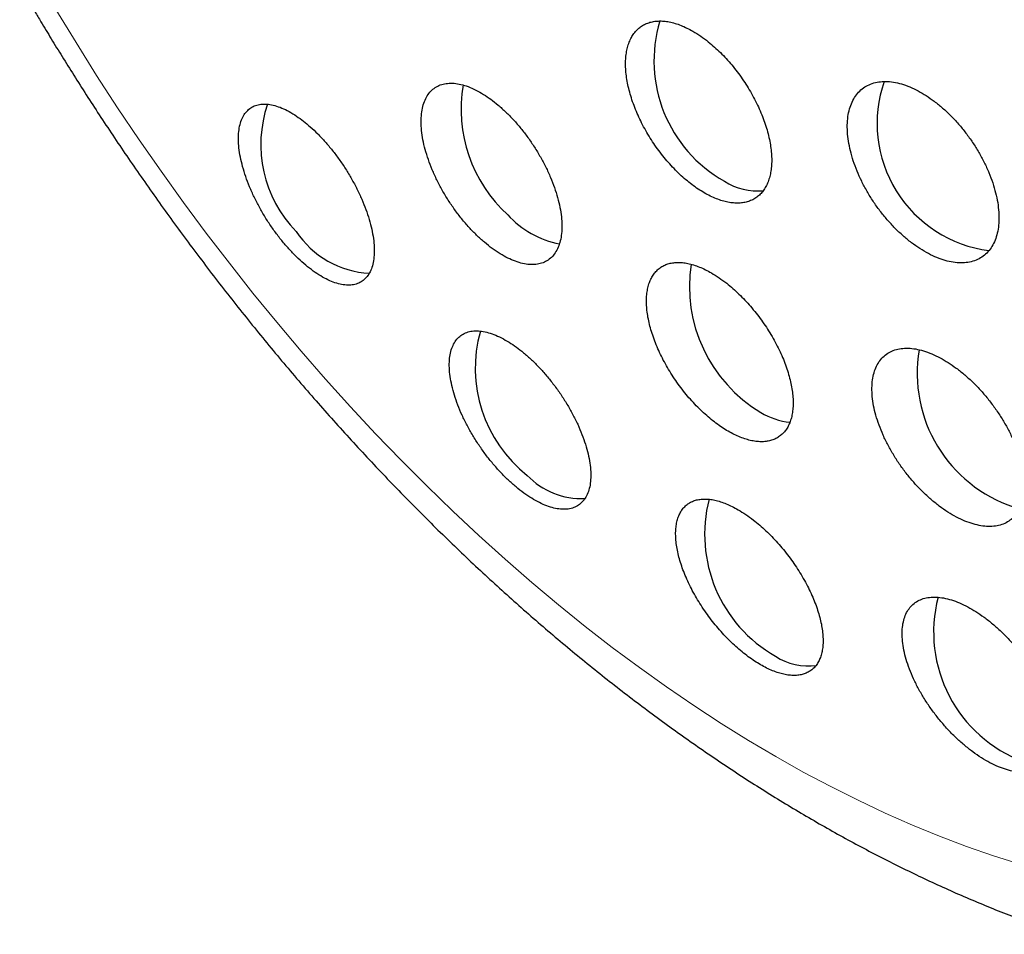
# Model space of a CAD drawing. Header units: millimetres. Extents: x 8 to 761, y 12 to 733.
# Tile 63 of 99: x 696 to 705, y 308 to 317. Entities that reach past the tile are written whole.
import ezdxf

# ---------------------------------------------------------------- set-up
doc = ezdxf.new("R2010")
doc.units = ezdxf.units.MM

msp = doc.modelspace()

# ---------------------------------------------------------------- linework, layer by layer
at = {"color": 252, "linetype": 'Continuous', "lineweight": 0, "flags": 128}
msp.add_lwpolyline([(705.3738, 309.118), (705.1145, 309.1999), (704.8537, 309.2906), (704.5917, 309.3898), (704.3286, 309.4977), (704.0646, 309.614), (703.7999, 309.7387), (703.5346, 309.8718), (703.269, 310.0131), (703.0032, 310.1625), (702.7374, 310.32), (702.4717, 310.4854), (702.2065, 310.6586), (701.9417, 310.8395), (701.6777, 311.028), (701.4146, 311.2239), (701.1526, 311.4272), (700.8919, 311.6376), (700.6326, 311.855), (700.3749, 312.0793), (700.1191, 312.3104), (699.8652, 312.548), (699.6135, 312.792), (699.364, 313.0422), (699.1171, 313.2985), (698.8729, 313.5607), (698.6315, 313.8286), (698.393, 314.102), (698.1578, 314.3807), (697.9258, 314.6646), (697.6973, 314.9535), (697.4725, 315.2471), (697.2515, 315.5453), (697.0344, 315.8478), (696.8214, 316.1544), (696.6126, 316.465), (696.4082, 316.7793), (696.2083, 317.0971), (696.0131, 317.4181)], dxfattribs=at)
at = {"color": 252, "linetype": 'Continuous', "lineweight": 0}
msp.add_arc((691.1107, 315.0234), 22.07, 2.60548, 57.39452, dxfattribs=at)
at = {"color": 7, "linetype": 'Continuous', "lineweight": 30}
for centre, radius, start, end in [((703.1574, 316.9186), 1.3384, 163.11671, 240.74866), ((701.3326, 316.4503), 1.3869, 170.22795, 227.68343), ((705.23, 316.3116), 1.2449, 160.79896, 262.65137), ((699.2152, 316.1087), 1.2132, 161.18674, 224.12005), ((702.8236, 316.2455), 0.5893, 237.08594, 275.64886), ((701.0703, 316.033), 0.9059, 222.17212, 259.25509), ((699.1047, 315.7664), 0.9113, 213.44837, 266.96456), ((703.5881, 314.7291), 1.4255, 171.27308, 239.14459), ((701.4079, 313.9356), 1.3245, 164.2081, 231.82658), ((705.7392, 313.8837), 1.3645, 170.30497, 251.8892), ((703.2062, 314.0756), 0.6687, 238.52106, 264.30905), ((701.115, 313.3921), 0.724, 223.43435, 272.6905), ((703.6715, 312.32), 1.3608, 165.36369, 240.35339), ((705.8774, 311.3712), 1.3432, 165.3603, 249.52473), ((703.313, 311.6153), 0.5723, 236.64442, 278.33257)]:
    msp.add_arc(centre, radius, start, end, dxfattribs=at)
for points, knots in [([(730.1761, 312.2512), (730.176, 312.2879), (730.176, 312.356), (730.1757, 312.4502), (730.1754, 312.5286), (730.175, 312.5914), (730.1747, 312.6379), (730.1744, 312.6695), (730.1743, 312.6916), (730.1741, 312.7118), (730.1739, 312.7354), (730.1736, 312.7634), (730.1732, 312.8036), (730.1727, 312.8576), (730.1719, 312.9233), (730.1708, 313.0061), (730.1694, 313.0992), (730.1676, 313.1995), (730.166, 313.2867), (730.1644, 313.3621), (730.1629, 313.4308), (730.1613, 313.5023), (730.1593, 313.5827), (730.1569, 313.6733), (730.1542, 313.7658), (730.1515, 313.856), (730.1487, 313.9411), (730.1459, 314.0258), (730.1429, 314.1089), (730.14, 314.1861), (730.1374, 314.2526), (730.1353, 314.3053), (730.1333, 314.3532), (730.131, 314.4069), (730.1281, 314.473), (730.1248, 314.5473), (730.1211, 314.6246), (730.1175, 314.6991), (730.114, 314.7695), (730.1107, 314.8324), (730.1077, 314.8881), (730.1052, 314.9342), (730.1031, 314.9733), (730.1008, 315.0133), (730.0981, 315.0619), (730.0946, 315.121), (730.0908, 315.1854), (730.0868, 315.2494), (730.083, 315.3103), (730.0794, 315.3658), (730.0763, 315.4135), (730.0737, 315.4532), (730.0712, 315.4907), (730.0681, 315.5358), (730.064, 315.5941), (730.0591, 315.6642), (730.0536, 315.7398), (730.0478, 315.8166), (730.042, 315.8929), (730.0366, 315.9614), (730.032, 316.0193), (730.0283, 316.0643), (730.025, 316.105), (730.0215, 316.1468), (730.0175, 316.1945), (730.0112, 316.2684), (730.0026, 316.3656), (729.992, 316.4823), (729.9815, 316.5949), (729.971, 316.7038), (729.9603, 316.811), (729.949, 316.9211), (729.9362, 317.0428), (729.9235, 317.1594), (729.9118, 317.2642), (729.9026, 317.3446), (729.8945, 317.4138), (729.8877, 317.4718), (729.882, 317.5189), (729.877, 317.5609), (729.8717, 317.6039), (729.8654, 317.6554), (729.8576, 317.7174), (729.8486, 317.7884), (729.8392, 317.8614), (729.8301, 317.931), (729.8215, 317.9954), (729.8131, 318.0578), (729.8044, 318.1214), (729.7954, 318.1866), (729.7861, 318.2525), (729.7773, 318.3144), (729.7694, 318.3693), (729.762, 318.4198), (729.7535, 318.4775), (729.7432, 318.5467), (729.7317, 318.6227), (729.7207, 318.6943), (729.71, 318.7629), (729.6986, 318.835), (729.6861, 318.913), (729.6615, 319.0636), (729.6245, 319.2831), (729.5733, 319.5703), (729.5343, 319.7785), (729.5094, 319.907), (729.4998, 319.9564), (729.4899, 320.0069), (729.479, 320.062), (729.4667, 320.1234), (729.4541, 320.1855), (729.4431, 320.239), (729.434, 320.2834), (729.4256, 320.3235), (729.4164, 320.3676), (729.4061, 320.4166), (729.3955, 320.4663), (729.3858, 320.5119), (729.3773, 320.5512), (729.3691, 320.5887), (729.3595, 320.6327), (729.3474, 320.6877), (729.3338, 320.7493), (729.3202, 320.8096), (729.3081, 320.8631), (729.296, 320.9161), (729.2826, 320.9742), (729.2677, 321.0383), (729.2525, 321.103), (729.238, 321.1638), (729.2239, 321.2228), (729.2102, 321.2796), (729.1942, 321.3449), (729.1764, 321.4172), (729.1583, 321.4899), (729.1402, 321.5619), (729.1202, 321.6402), (729.097, 321.7302), (729.0735, 321.8203), (729.0507, 321.906), (729.0286, 321.9885), (729.0064, 322.0703), (728.9848, 322.1493), (728.9616, 322.2328), (728.9355, 322.3256), (728.912, 322.4083), (728.8936, 322.4719), (728.8814, 322.5141), (728.8696, 322.5546), (728.8569, 322.5981), (728.8427, 322.6463), (728.8273, 322.698), (728.8121, 322.7489), (728.7986, 322.7939), (728.7864, 322.8343), (728.7735, 322.8764), (728.7568, 322.9311), (728.7381, 322.9918), (728.7199, 323.0501), (728.7043, 323.1002), (728.6887, 323.1496), (728.671, 323.2054), (728.6508, 323.2684), (728.6292, 323.3355), (728.6076, 323.4018), (728.5889, 323.4588), (728.5732, 323.5061), (728.5601, 323.5455), (728.5467, 323.5857), (728.5312, 323.632), (728.5129, 323.6863), (728.4939, 323.7421), (728.477, 323.7912), (728.4633, 323.8311), (728.4514, 323.8655), (728.4398, 323.8989), (728.4269, 323.9359), (728.4112, 323.9806), (728.3925, 324.0337), (728.3731, 324.0881), (728.356, 324.1361), (728.342, 324.1749), (728.3299, 324.2084), (728.3182, 324.2409), (728.3051, 324.2767), (728.2897, 324.3188), (728.2717, 324.3679), (728.2528, 324.4189), (728.2354, 324.4658), (728.2206, 324.5052), (728.2076, 324.5398), (728.1951, 324.5729), (728.1817, 324.6084), (728.1651, 324.652), (728.1449, 324.7047), (728.1229, 324.7618), (728.1025, 324.8146), (728.0829, 324.8646), (728.0636, 324.914), (728.0421, 324.9684), (728.0188, 325.027), (727.9928, 325.092), (727.9649, 325.1613), (727.9379, 325.2277), (727.914, 325.2861), (727.8931, 325.3368), (727.8727, 325.3862), (727.8495, 325.4419), (727.8233, 325.5043), (727.7958, 325.5694), (727.7673, 325.6364), (727.7393, 325.7016), (727.7114, 325.7662), (727.6838, 325.8299), (727.6541, 325.8977), (727.6239, 325.9661), (727.591, 326.0401), (727.5588, 326.1119), (727.5253, 326.1861), (727.4911, 326.2611), (727.4582, 326.3329), (727.4288, 326.3963), (727.4036, 326.4505), (727.3812, 326.4984), (727.3585, 326.5467), (727.3332, 326.6002), (727.3042, 326.6613), (727.2725, 326.7274), (727.2407, 326.7934), (727.2118, 326.853), (727.1863, 326.9051), (727.1641, 326.9505), (727.1417, 326.9959), (727.1165, 327.0469), (727.086, 327.108), (727.0511, 327.1776), (727.0146, 327.2499), (726.9805, 327.317), (726.9507, 327.375), (726.9228, 327.4293), (726.8927, 327.4873), (726.8576, 327.5547), (726.8185, 327.6291), (726.7794, 327.703), (726.7457, 327.7663), (726.7175, 327.8188), (726.6921, 327.8659), (726.6642, 327.9174), (726.6315, 327.9776), (726.5959, 328.0425), (726.5621, 328.1037), (726.5328, 328.1565), (726.5077, 328.2015), (726.4835, 328.2448), (726.4564, 328.2929), (726.4273, 328.3443), (726.3968, 328.398), (726.3688, 328.447), (726.3435, 328.4911), (726.3215, 328.5292), (726.3016, 328.5636), (726.2825, 328.5965), (726.262, 328.6316), (726.2384, 328.6719), (726.2113, 328.7181), (726.1828, 328.7664), (726.156, 328.8115), (726.1333, 328.8497), (726.1141, 328.8818), (726.0966, 328.9109), (726.0756, 328.9458), (726.0491, 328.9898), (726.0152, 329.0457), (725.9792, 329.1046), (725.9451, 329.16), (725.9187, 329.2028), (725.8984, 329.2356), (725.8823, 329.2615), (725.8652, 329.289), (725.8449, 329.3214), (725.8204, 329.3606), (725.7893, 329.41), (725.7566, 329.4615), (725.7256, 329.5102), (725.6995, 329.551), (725.6729, 329.5924), (725.6409, 329.642), (725.6039, 329.6992), (725.5675, 329.755), (725.5368, 329.8017), (725.5117, 329.8398), (725.4874, 329.8767), (725.4595, 329.9186), (725.4266, 329.9681), (725.391, 330.0212), (725.3577, 330.0706), (725.3289, 330.1131), (725.3048, 330.1486), (725.2815, 330.1828), (725.2574, 330.218), (725.2299, 330.2579), (725.2006, 330.3004), (725.1709, 330.3433), (725.1431, 330.3833), (725.116, 330.422), (725.0872, 330.4631), (725.0532, 330.5113), (725.0173, 330.562), (724.9846, 330.6079), (724.9593, 330.6433), (724.9387, 330.6721), (724.9196, 330.6986), (724.8982, 330.7283), (724.8727, 330.7635), (724.843, 330.8044), (724.8117, 330.8474), (724.783, 330.8865), (724.7589, 330.9192), (724.7388, 330.9464), (724.7196, 330.9725), (724.6972, 331.0026), (724.6665, 331.0438), (724.6298, 331.0929), (724.592, 331.1431), (724.5598, 331.1857), (724.5306, 331.2243), (724.5021, 331.2617), (724.471, 331.3023), (724.4398, 331.3429), (724.4103, 331.3811), (724.385, 331.4139), (724.3616, 331.444), (724.3361, 331.4767), (724.306, 331.5153), (724.2717, 331.5589), (724.2364, 331.6036), (724.2045, 331.6439), (724.1775, 331.6778), (724.1522, 331.7094), (724.1214, 331.7478), (724.0847, 331.7936), (724.0454, 331.842), (724.0106, 331.8849), (723.9795, 331.9229), (723.9463, 331.9635), (723.9077, 332.0103), (723.87, 332.0558), (723.8381, 332.0941), (723.8149, 332.122), (723.7946, 332.1462), (723.7749, 332.1697), (723.7526, 332.1962), (723.7258, 332.228), (723.6961, 332.2631), (723.6643, 332.3005), (723.6334, 332.3367), (723.6019, 332.3735), (723.5675, 332.4134), (723.528, 332.4592), (723.4866, 332.5068), (723.4491, 332.5497), (723.4158, 332.5877), (723.3817, 332.6264), (723.3466, 332.6661), (723.3123, 332.7047), (723.2838, 332.7367), (723.2605, 332.7627), (723.2414, 332.784), (723.224, 332.8033), (723.2057, 332.8237), (723.1839, 332.8477), (723.1572, 332.8772), (723.128, 332.9094), (723.1001, 332.9399), (723.064, 332.9794), (723.0116, 333.0363), (722.9424, 333.111), (722.8722, 333.1859), (722.7998, 333.2628), (722.7307, 333.3353), (722.6617, 333.4072), (722.61, 333.4606), (722.5685, 333.5033), (722.5376, 333.5349), (722.5104, 333.5627), (722.4874, 333.5861), (722.4668, 333.607), (722.4437, 333.6304), (722.4148, 333.6596), (722.3799, 333.6946), (722.3438, 333.7307), (722.3093, 333.7651), (722.2773, 333.7969), (722.2436, 333.8303), (722.2063, 333.867), (722.1651, 333.9074), (722.1246, 333.9469), (722.0902, 333.9803), (722.0603, 334.0092), (722.0299, 334.0386), (721.9945, 334.0725), (721.9567, 334.1088), (721.9212, 334.1425), (721.8916, 334.1706), (721.8664, 334.1945), (721.8403, 334.219), (721.8099, 334.2476), (721.775, 334.2803), (721.7406, 334.3124), (721.7112, 334.3396), (721.6713, 334.3765), (721.609, 334.434), (721.5316, 334.5045), (721.4473, 334.5807), (721.3674, 334.6522), (721.2854, 334.7248), (721.2113, 334.7899), (721.1459, 334.8469), (721.0904, 334.8949), (721.0378, 334.9401), (720.9803, 334.9892), (720.9228, 335.038), (720.8715, 335.0812), (720.8357, 335.1112), (720.8035, 335.1381), (720.7713, 335.165), (720.7366, 335.1938), (720.7047, 335.2201), (720.6784, 335.2418), (720.6556, 335.2605), (720.633, 335.279), (720.6044, 335.3024), (720.5681, 335.3319), (720.5273, 335.3649), (720.4891, 335.3957), (720.4564, 335.4219), (720.4243, 335.4476), (720.3879, 335.4766), (720.3453, 335.5103), (720.3009, 335.5454), (720.2604, 335.5772), (720.2243, 335.6054), (720.1885, 335.6332), (720.1472, 335.6652), (720.1022, 335.6999), (720.0596, 335.7326), (720.0238, 335.7599), (719.9931, 335.7832), (719.96, 335.8083), (719.9199, 335.8385), (719.8768, 335.8709), (719.8372, 335.9004), (719.8052, 335.9243), (719.7766, 335.9455), (719.7446, 335.9691), (719.7044, 335.9986), (719.659, 336.0319), (719.6141, 336.0645), (719.5759, 336.0922), (719.5395, 336.1184), (719.4999, 336.1469), (719.4544, 336.1794), (719.4077, 336.2126), (719.3424, 336.2587), (719.2494, 336.3238), (719.1393, 336.3998), (719.018, 336.4824), (718.904, 336.559), (718.798, 336.6291), (718.7155, 336.6831), (718.6532, 336.7235), (718.5973, 336.7596), (718.5351, 336.7994), (718.4707, 336.8403), (718.4094, 336.8789), (718.3624, 336.9083), (718.3196, 336.935), (718.2769, 336.9614), (718.2314, 336.9894), (718.189, 337.0154), (718.1522, 337.0378), (718.1188, 337.058), (718.0847, 337.0786), (718.0446, 337.1028), (717.9986, 337.1303), (717.9535, 337.1571), (717.9152, 337.1798), (717.8844, 337.1979), (717.8553, 337.215), (717.8214, 337.2348), (717.7804, 337.2587), (717.735, 337.285), (717.6908, 337.3104), (717.6519, 337.3326), (717.617, 337.3525), (717.5824, 337.3721), (717.543, 337.3944), (717.4966, 337.4204), (717.4489, 337.447), (717.4071, 337.4702), (717.3712, 337.49), (717.335, 337.5098), (717.2886, 337.5352), (717.2337, 337.565), (717.1754, 337.5964), (717.1234, 337.6242), (717.0778, 337.6484), (717.0366, 337.6702), (716.9926, 337.6933), (716.9464, 337.7174), (716.9007, 337.7412), (716.8605, 337.7619), (716.8259, 337.7797), (716.7916, 337.7972), (716.7507, 337.818), (716.7014, 337.8429), (716.6468, 337.8703), (716.5965, 337.8953), (716.5544, 337.9162), (716.517, 337.9346), (716.4791, 337.9532), (716.4364, 337.974), (716.3909, 337.996), (716.3458, 338.0177), (716.3061, 338.0367), (716.2716, 338.0531), (716.2342, 338.0708), (716.1884, 338.0924), (716.1292, 338.1201), (716.0681, 338.1484), (716.0115, 338.1743), (715.9625, 338.1967), (715.9158, 338.2178), (715.8662, 338.2401), (715.8139, 338.2635), (715.7628, 338.2861), (715.7185, 338.3056), (715.6822, 338.3215), (715.648, 338.3363), (715.6086, 338.3534), (715.5614, 338.3737), (715.5084, 338.3963), (715.457, 338.4181), (715.4129, 338.4366), (715.3764, 338.4519), (715.3436, 338.4655), (715.3074, 338.4805), (715.2633, 338.4986), (715.2136, 338.5189), (715.1602, 338.5405), (715.1099, 338.5607), (715.0638, 338.5791), (715.0196, 338.5966), (714.967, 338.6172), (714.9063, 338.6409), (714.8432, 338.6652), (714.789, 338.6858), (714.7435, 338.7031), (714.7044, 338.7178), (714.6631, 338.7332), (714.616, 338.7507), (714.5636, 338.77), (714.5128, 338.7885), (714.4693, 338.8043), (714.4323, 338.8176), (714.3991, 338.8294), (714.3648, 338.8416), (714.2821, 338.8708), (714.1708, 338.9094), (714.0161, 338.9617), (713.8749, 339.0083), (713.7277, 339.0554), (713.5814, 339.1012), (713.4645, 339.1367), (713.3776, 339.1625), (713.3301, 339.1765), (713.2782, 339.1917), (713.2182, 339.209), (713.1527, 339.2277), (713.0903, 339.2452), (713.0352, 339.2605), (712.9851, 339.2743), (712.9326, 339.2886), (712.8725, 339.3048), (712.8037, 339.323), (712.7355, 339.3409), (712.6743, 339.3566), (712.6234, 339.3695), (712.5768, 339.3813), (712.5287, 339.3933), (712.4739, 339.4067), (712.4112, 339.422), (712.3461, 339.4376), (712.2854, 339.4519), (712.2319, 339.4643), (712.1839, 339.4753), (712.1369, 339.486), (712.0855, 339.4975), (712.0262, 339.5107), (711.9599, 339.5251), (711.894, 339.5392), (711.8314, 339.5524), (711.7738, 339.5643), (711.7173, 339.5759), (711.658, 339.5878), (711.5904, 339.6011), (711.5149, 339.6158), (711.4397, 339.63), (711.3722, 339.6425), (711.3141, 339.6531), (711.2606, 339.6627), (711.2059, 339.6723), (711.1072, 339.6894), (710.9744, 339.7115), (710.8148, 339.7366), (710.6572, 339.7602), (710.495, 339.783), (710.3329, 339.8044), (710.1758, 339.8238), (710.0138, 339.8425), (709.871, 339.8577), (709.7589, 339.8688), (709.6858, 339.8758), (709.6138, 339.8824), (709.5372, 339.8891), (709.4507, 339.8963), (709.3589, 339.9036), (709.267, 339.9104), (709.1804, 339.9164), (709.101, 339.9215), (709.0254, 339.9262), (708.9478, 339.9306), (708.8627, 339.9351), (708.7704, 339.9396), (708.6758, 339.9437), (708.585, 339.9472), (708.5005, 339.9501), (708.4218, 339.9524), (708.3412, 339.9545), (708.252, 339.9564), (708.1562, 339.9581), (708.0638, 339.9591), (707.9828, 339.9597), (707.9101, 339.96), (707.8391, 339.96), (707.7675, 339.9597), (707.6925, 339.9592), (707.6162, 339.9583), (707.5412, 339.9571), (707.4738, 339.9559), (707.4157, 339.9546), (707.362, 339.9532), (707.3066, 339.9517), (707.2452, 339.9498), (707.1739, 339.9474), (707.095, 339.9445), (707.0177, 339.9412), (706.9487, 339.9381), (706.889, 339.9352), (706.8317, 339.9322), (706.7713, 339.9289), (706.703, 339.9249), (706.6254, 339.9202), (706.5459, 339.9149), (706.4737, 339.9099), (706.4093, 339.9052), (706.3459, 339.9004), (706.2734, 339.8946), (706.1917, 339.8878), (706.1052, 339.8802), (706.0239, 339.8727), (705.9536, 339.866), (705.8916, 339.8598), (705.834, 339.8539), (705.7732, 339.8475), (705.7089, 339.8406), (705.6425, 339.8331), (705.573, 339.8252), (705.5045, 339.817), (705.4328, 339.8083), (705.3593, 339.799), (705.275, 339.7881), (705.1923, 339.777), (705.1195, 339.7669), (705.0645, 339.7591), (705.0163, 339.7522), (704.9688, 339.7452), (704.9143, 339.7371), (704.85, 339.7274), (704.7795, 339.7164), (704.7117, 339.7057), (704.6514, 339.6959), (704.5973, 339.6869), (704.5415, 339.6776), (704.4643, 339.6644), (704.3684, 339.6476), (704.2644, 339.6288), (704.1674, 339.6108), (704.0686, 339.5919), (703.962, 339.5711), (703.8596, 339.5504), (703.7783, 339.5336), (703.7166, 339.5207), (703.6639, 339.5095), (703.6063, 339.4971), (703.5472, 339.4841), (703.4915, 339.4718), (703.4341, 339.4589), (703.3694, 339.4442), (703.2902, 339.4259), (703.2031, 339.4054), (703.1197, 339.3854), (703.0432, 339.3667), (702.9703, 339.3487), (702.8967, 339.3302), (702.8203, 339.3106), (702.7469, 339.2916), (702.6761, 339.2729), (702.6142, 339.2564), (702.5609, 339.2421), (702.5144, 339.2294), (702.4662, 339.2162), (702.4109, 339.2008), (702.3491, 339.1835), (702.2873, 339.166), (702.2317, 339.15), (702.1676, 339.1315), (702.0784, 339.1053), (701.9699, 339.0729), (701.8613, 339.0398), (701.7569, 339.0073), (701.646, 338.9723), (701.5321, 338.9356), (701.4332, 338.9032), (701.3532, 338.8766), (701.2852, 338.8537), (701.2235, 338.8327), (701.1697, 338.8143), (701.1172, 338.7962), (701.0575, 338.7753), (700.9945, 338.7532), (700.9357, 338.7323), (700.8897, 338.7158), (700.8485, 338.7009), (700.8056, 338.6854), (700.7565, 338.6675), (700.7035, 338.648), (700.613, 338.6144), (700.4944, 338.5698), (700.3511, 338.5146), (700.2146, 338.4611), (700.0868, 338.4101), (699.9671, 338.3615), (699.8531, 338.3145), (699.7367, 338.2657), (699.6296, 338.2202), (699.5444, 338.1835), (699.4856, 338.1579), (699.433, 338.1349), (699.3785, 338.1109), (699.3172, 338.0837), (699.2237, 338.0419), (699.1068, 337.9889), (698.9701, 337.9259), (698.8443, 337.867), (698.722, 337.8088), (698.6258, 337.7624), (698.5504, 337.7256), (698.4953, 337.6987), (698.4332, 337.668), (698.371, 337.6371), (698.3133, 337.6082), (698.2568, 337.5797), (698.1973, 337.5495), (698.136, 337.5182), (698.0802, 337.4895), (698.0303, 337.4637), (697.983, 337.4391), (697.9361, 337.4145), (697.8898, 337.3902), (697.8402, 337.364), (697.7853, 337.3348), (697.7298, 337.3051), (697.6767, 337.2765), (697.6242, 337.2481), (697.5664, 337.2167), (697.5082, 337.1848), (697.4522, 337.1539), (697.3972, 337.1234), (697.3401, 337.0916), (697.2913, 337.0642), (697.2504, 337.0411), (697.2137, 337.0203), (697.1677, 336.9941), (697.1119, 336.9623), (697.0715, 336.939), (697.0496, 336.9264)], [0, 0, 0, 0, 0.0023169, 0.0043038, 0.0059613, 0.0072902, 0.008291, 0.008915, 0.0092951, 0.0096987, 0.0101975, 0.0107913, 0.01148, 0.0127542, 0.0142246, 0.0156589, 0.018032, 0.0201642, 0.0220665, 0.0236027, 0.0249911, 0.0264655, 0.0281832, 0.0301436, 0.0322834, 0.0341188, 0.0359469, 0.0377675, 0.0395808, 0.0413153, 0.0427551, 0.043886, 0.0447278, 0.0458604, 0.0473606, 0.0490072, 0.0506787, 0.0523751, 0.0538456, 0.05526, 0.05647, 0.0574717, 0.0582652, 0.0590221, 0.0600768, 0.061434, 0.0628787, 0.0642826, 0.0656156, 0.0668632, 0.0679129, 0.0687414, 0.0694646, 0.0703757, 0.071694, 0.0732849, 0.0749765, 0.0766593, 0.0783334, 0.0799966, 0.0811735, 0.0821516, 0.0829599, 0.0838588, 0.0849104, 0.0861022, 0.0887319, 0.0913332, 0.093825, 0.0961933, 0.0985493, 0.1009405, 0.1035036, 0.1066461, 0.1086917, 0.110479, 0.1120131, 0.1133046, 0.1143541, 0.1151593, 0.1161085, 0.1172238, 0.1186005, 0.1202472, 0.1219765, 0.123489, 0.124908, 0.1262845, 0.1276742, 0.1291637, 0.1306604, 0.1320937, 0.1333172, 0.1343511, 0.1354809, 0.1371951, 0.1389965, 0.1405916, 0.1420163, 0.1436103, 0.1454374, 0.1472684, 0.153757, 0.1602289, 0.1666487, 0.1678132, 0.1689134, 0.1699888, 0.1712229, 0.1726384, 0.1741381, 0.1754196, 0.1762628, 0.1771364, 0.1781295, 0.1792421, 0.1804453, 0.1814931, 0.1823294, 0.1831075, 0.1840311, 0.1852995, 0.1868221, 0.188199, 0.1893825, 0.1904432, 0.1917837, 0.1933064, 0.1947808, 0.1961594, 0.1974168, 0.1987721, 0.2000071, 0.2018319, 0.2036538, 0.2049326, 0.2066936, 0.2089448, 0.2110144, 0.2127901, 0.2147395, 0.216587, 0.2183176, 0.2200711, 0.2222291, 0.2245742, 0.2256558, 0.2265272, 0.2274214, 0.2283896, 0.2294625, 0.2306699, 0.2318778, 0.2328972, 0.2337041, 0.2346012, 0.2357377, 0.2373851, 0.2386944, 0.2396749, 0.2407604, 0.2420244, 0.2434314, 0.2450014, 0.2465457, 0.2478975, 0.2488495, 0.2497296, 0.25055, 0.2515469, 0.2528377, 0.254208, 0.255314, 0.2561504, 0.2568991, 0.2576295, 0.2583973, 0.2593894, 0.2606354, 0.2619679, 0.2630463, 0.2638731, 0.2645797, 0.2652967, 0.2660559, 0.2669916, 0.2681187, 0.2693582, 0.2704197, 0.2712766, 0.2720115, 0.2727465, 0.2734956, 0.2743891, 0.2756713, 0.2770437, 0.2782277, 0.2792256, 0.2804065, 0.2815376, 0.282846, 0.2843449, 0.2859306, 0.2875015, 0.2888054, 0.2898541, 0.2909056, 0.2921183, 0.2935904, 0.2950918, 0.2964913, 0.2980855, 0.2994684, 0.3008308, 0.3023475, 0.3040475, 0.3055489, 0.3071774, 0.3088511, 0.3105278, 0.3122037, 0.3136697, 0.3147818, 0.3158358, 0.3168877, 0.318021, 0.3194303, 0.3209798, 0.3224562, 0.323856, 0.3249801, 0.3259557, 0.3268998, 0.3280301, 0.3293847, 0.331012, 0.3327144, 0.3342575, 0.3355051, 0.3366497, 0.3379362, 0.3394239, 0.3412081, 0.3429711, 0.3444364, 0.3455005, 0.3465367, 0.3476509, 0.349037, 0.3505935, 0.3520667, 0.3532077, 0.3541965, 0.3551443, 0.3561657, 0.3574904, 0.3586604, 0.3598438, 0.3608453, 0.3616897, 0.3624632, 0.3632068, 0.3639506, 0.3648778, 0.3659809, 0.3671308, 0.3682083, 0.3690807, 0.3697688, 0.3704341, 0.3711012, 0.3721806, 0.3734806, 0.3749704, 0.3762644, 0.3773344, 0.3779439, 0.3785419, 0.3791393, 0.3798565, 0.3808045, 0.3818687, 0.383302, 0.384404, 0.3852767, 0.3861558, 0.387305, 0.3887571, 0.390168, 0.3912231, 0.3920427, 0.3928605, 0.3938238, 0.3950005, 0.3963547, 0.3975785, 0.3984982, 0.3993682, 0.4000957, 0.4009249, 0.4018687, 0.402939, 0.4039474, 0.4049237, 0.4057918, 0.4067106, 0.4078619, 0.4092392, 0.4103372, 0.4111535, 0.4117803, 0.4124037, 0.4130626, 0.4139127, 0.4149393, 0.4160089, 0.4169984, 0.4177568, 0.4183723, 0.4189818, 0.4196428, 0.4205551, 0.4219687, 0.4232061, 0.4242043, 0.4250678, 0.4260124, 0.4269355, 0.4280295, 0.428982, 0.4297329, 0.430426, 0.4311997, 0.4321479, 0.4332535, 0.4343929, 0.4353937, 0.4362005, 0.4369505, 0.4377528, 0.4390396, 0.4403395, 0.4413485, 0.4422254, 0.4431694, 0.4443724, 0.4457187, 0.4465699, 0.4472433, 0.4478094, 0.4483839, 0.4490034, 0.4498038, 0.4507737, 0.4516447, 0.4526264, 0.4535014, 0.4544487, 0.4556709, 0.4569413, 0.4580488, 0.4589209, 0.4598591, 0.4610058, 0.4619523, 0.4628108, 0.4634553, 0.4639545, 0.464448, 0.464941, 0.4655242, 0.4663026, 0.4672139, 0.4680077, 0.4686665, 0.4702687, 0.4724276, 0.4744791, 0.4761225, 0.4784485, 0.4801858, 0.4817997, 0.4826752, 0.4835784, 0.4843083, 0.4848909, 0.4854426, 0.4859816, 0.4867669, 0.4877798, 0.4887844, 0.4896612, 0.4905447, 0.4913539, 0.4923701, 0.4935023, 0.494613, 0.4955275, 0.4962325, 0.4970191, 0.4979287, 0.4990047, 0.4999639, 0.5006885, 0.5013443, 0.5019484, 0.5027147, 0.5037072, 0.5046553, 0.5053775, 0.5059732, 0.5077296, 0.5101724, 0.5118893, 0.5141534, 0.5162259, 0.5180718, 0.5197183, 0.5211156, 0.5222122, 0.523624, 0.5253769, 0.5264602, 0.5274055, 0.5280043, 0.5288226, 0.5297689, 0.5305427, 0.5311437, 0.5316904, 0.5322005, 0.5327905, 0.5337664, 0.5348314, 0.5357433, 0.5365229, 0.5371916, 0.5380627, 0.5391352, 0.5402382, 0.5412345, 0.5420153, 0.5428275, 0.5437874, 0.5449457, 0.5460151, 0.5467965, 0.5474778, 0.5481874, 0.5491245, 0.5502968, 0.551211, 0.551896, 0.5525369, 0.5532099, 0.5541247, 0.555334, 0.5563695, 0.5572341, 0.5579786, 0.5588844, 0.5599713, 0.5611111, 0.5620919, 0.5644502, 0.5674741, 0.5695798, 0.572682, 0.5751376, 0.576732, 0.5781382, 0.5792645, 0.5805309, 0.5822533, 0.5835312, 0.5845832, 0.5853528, 0.5863518, 0.5873875, 0.5883376, 0.5891354, 0.5897933, 0.5905196, 0.5913622, 0.5924124, 0.5935101, 0.5942957, 0.5948993, 0.5955044, 0.5961843, 0.5970972, 0.5981492, 0.5991107, 0.5999446, 0.600645, 0.6013533, 0.6021659, 0.6031703, 0.6043219, 0.605208, 0.6058369, 0.6066091, 0.6075105, 0.6087872, 0.6100887, 0.6112023, 0.6120729, 0.612966, 0.6137971, 0.6148444, 0.6158684, 0.6166666, 0.6173627, 0.6180383, 0.6188186, 0.6199209, 0.6211051, 0.6221898, 0.6230165, 0.6237604, 0.6245274, 0.6253675, 0.6264008, 0.6273405, 0.628151, 0.6288484, 0.6294658, 0.6304505, 0.6316673, 0.6330992, 0.6341943, 0.6351236, 0.6361006, 0.6370501, 0.6381379, 0.6392764, 0.6401535, 0.6408248, 0.641486, 0.6422228, 0.6432143, 0.6443363, 0.6454255, 0.6463109, 0.6469939, 0.6476217, 0.6482848, 0.6491781, 0.6502663, 0.6512621, 0.6523459, 0.6532392, 0.6540674, 0.6550054, 0.6563727, 0.6576812, 0.6587558, 0.6595916, 0.6603829, 0.6610752, 0.6620367, 0.6631686, 0.6641739, 0.6650315, 0.6657265, 0.6663636, 0.6669936, 0.6677452, 0.6712279, 0.6735273, 0.6768084, 0.6794667, 0.682103, 0.6853091, 0.6862418, 0.6871309, 0.6880561, 0.6892428, 0.6905925, 0.6918342, 0.6928368, 0.6937651, 0.6947136, 0.6958561, 0.6972156, 0.6986592, 0.6997694, 0.7007182, 0.701573, 0.7024362, 0.7034723, 0.7046993, 0.7060103, 0.7071877, 0.7081587, 0.7090524, 0.7099215, 0.7108362, 0.7119834, 0.7132821, 0.7145982, 0.7157172, 0.7168345, 0.7178606, 0.7189184, 0.7201983, 0.7216757, 0.7231852, 0.7244447, 0.7254848, 0.7264606, 0.7274632, 0.7285642, 0.7320193, 0.7349347, 0.7375283, 0.7408613, 0.7440216, 0.7465951, 0.7496465, 0.7530664, 0.7545592, 0.7558756, 0.7571612, 0.7585681, 0.760182, 0.7619309, 0.7636831, 0.765289, 0.7667445, 0.7681014, 0.7694861, 0.7710559, 0.7728281, 0.7746134, 0.7763056, 0.7778702, 0.7793006, 0.7806729, 0.7823439, 0.7842476, 0.7859864, 0.787481, 0.788746, 0.7900007, 0.7914221, 0.7927189, 0.7941607, 0.7956521, 0.7968835, 0.7978966, 0.7988741, 0.7998668, 0.8009705, 0.8022833, 0.8038213, 0.8053505, 0.8065796, 0.807649, 0.8086674, 0.8097642, 0.8110055, 0.8124599, 0.8140802, 0.8154251, 0.8164779, 0.8176631, 0.8189533, 0.8205088, 0.8222166, 0.8237779, 0.8250476, 0.8261329, 0.8272239, 0.8282608, 0.8295284, 0.8308134, 0.8319677, 0.8334076, 0.8346469, 0.8359732, 0.8375208, 0.8393643, 0.8406078, 0.8415982, 0.8424524, 0.8433061, 0.844268, 0.8455104, 0.8469148, 0.8482341, 0.8493195, 0.8503093, 0.8512747, 0.8524537, 0.8546589, 0.856695, 0.8583204, 0.860142, 0.8622788, 0.8643632, 0.8659648, 0.866868, 0.8678651, 0.8689587, 0.870145, 0.8712363, 0.872132, 0.8734102, 0.8749135, 0.8766502, 0.8783884, 0.8796991, 0.8810153, 0.8825507, 0.8839209, 0.8853999, 0.8867689, 0.887991, 0.8889649, 0.889836, 0.8906683, 0.891733, 0.8930292, 0.8942479, 0.8953105, 0.8962429, 0.8979583, 0.9004709, 0.9025488, 0.9042733, 0.9065514, 0.9090176, 0.9109256, 0.9123388, 0.9137051, 0.9149158, 0.915959, 0.9168645, 0.9180049, 0.9194751, 0.9205797, 0.9214748, 0.9221911, 0.9230137, 0.9240117, 0.9250963, 0.926151, 0.9293679, 0.9321672, 0.9346648, 0.9375234, 0.939816, 0.941844, 0.9443771, 0.9468311, 0.9483117, 0.9495328, 0.9503966, 0.9515007, 0.9528428, 0.9541231, 0.9571936, 0.9599761, 0.9624863, 0.9649136, 0.9674868, 0.9684363, 0.9695776, 0.9708922, 0.9722839, 0.9734419, 0.974477, 0.9758023, 0.9771464, 0.9783037, 0.9792844, 0.9802701, 0.9812647, 0.982229, 0.9831744, 0.9843852, 0.9856823, 0.9866698, 0.9877377, 0.9890002, 0.9903221, 0.991427, 0.9925461, 0.9938169, 0.9950658, 0.9956569, 0.9964279, 0.9974086, 0.9985993, 1, 1, 1, 1]), ([(695.6615, 317.6506), (695.7102, 317.5668), (695.7785, 317.4494), (695.881, 317.2772), (695.969, 317.1313), (696.0753, 316.958), (696.1885, 316.7767), (696.3088, 316.5877), (696.4348, 316.3935), (696.5656, 316.1957), (696.7007, 315.9955), (696.8397, 315.7937), (696.9822, 315.591), (697.128, 315.3878), (697.2768, 315.1847), (697.4284, 314.982), (697.5828, 314.7799), (697.7397, 314.5788), (697.8991, 314.3787), (698.0608, 314.18), (698.2248, 313.9828), (698.391, 313.7872), (698.5593, 313.5934), (698.7296, 313.4015), (698.9018, 313.2116), (699.076, 313.0239), (699.252, 312.8384), (699.4297, 312.6552), (699.6092, 312.4744), (699.7903, 312.2961), (699.9729, 312.1204), (700.1572, 311.9474), (700.3429, 311.7771), (700.53, 311.6097), (700.7186, 311.4451), (700.9084, 311.2835), (701.0996, 311.125), (701.2919, 310.9695), (701.4854, 310.8172), (701.6801, 310.6681), (701.8758, 310.5223), (702.0726, 310.3799), (702.2703, 310.2409), (702.469, 310.1053), (702.6685, 309.9733), (702.8688, 309.8449), (703.0699, 309.7201), (703.2717, 309.599), (703.4741, 309.4817), (703.6771, 309.3682), (703.8807, 309.2586), (704.0848, 309.1529), (704.2892, 309.0512), (704.494, 308.9536), (704.6991, 308.86), (704.9044, 308.7706), (705.1099, 308.6854), (705.3154, 308.6044), (705.521, 308.5277), (705.7264, 308.4553), (705.9318, 308.3873), (706.1369, 308.3237), (706.3418, 308.2646), (706.5462, 308.2099), (706.7503, 308.1597), (706.9538, 308.1141), (707.1566, 308.0731), (707.3588, 308.0366), (707.5603, 308.0048), (707.7608, 307.9776), (707.9605, 307.955), (708.1591, 307.937), (708.3567, 307.9237), (708.5531, 307.915), (708.7483, 307.9109), (708.9422, 307.9115), (709.1347, 307.9167), (709.3258, 307.9265), (709.5155, 307.941), (709.7036, 307.96), (709.8901, 307.9836), (710.0749, 308.0117), (710.258, 308.0444), (710.4394, 308.0816), (710.619, 308.1233), (710.7968, 308.1695), (710.9726, 308.2201), (711.1465, 308.2753), (711.3184, 308.3348), (711.4883, 308.3988), (711.6561, 308.4671), (711.8218, 308.5399), (711.9854, 308.617), (712.1466, 308.6986), (712.2827, 308.7714), (712.364, 308.8186), (712.3933, 308.8356)], [0, 0, 0, 0, 0.011897, 0.016664, 0.024587, 0.03281, 0.04163, 0.050838, 0.060348, 0.070094, 0.080028, 0.090113, 0.100324, 0.11064, 0.121044, 0.131525, 0.142073, 0.152678, 0.163334, 0.174036, 0.184779, 0.195558, 0.206371, 0.217215, 0.228087, 0.238985, 0.249908, 0.260853, 0.271819, 0.282806, 0.293811, 0.304834, 0.315875, 0.326931, 0.338003, 0.34909, 0.360191, 0.371306, 0.382434, 0.393574, 0.404726, 0.415889, 0.427063, 0.438247, 0.44944, 0.460642, 0.471852, 0.483068, 0.494292, 0.50552, 0.516753, 0.527988, 0.539225, 0.550462, 0.561699, 0.572932, 0.584161, 0.595385, 0.6066, 0.617806, 0.629, 0.640181, 0.651346, 0.662494, 0.673622, 0.684728, 0.69581, 0.706867, 0.717896, 0.728896, 0.739865, 0.750802, 0.761706, 0.772576, 0.783412, 0.794212, 0.804977, 0.815707, 0.826402, 0.837064, 0.847692, 0.858289, 0.868856, 0.879394, 0.889906, 0.900394, 0.91086, 0.921307, 0.931738, 0.942156, 0.952563, 0.962964, 0.973361, 0.983757, 0.994157, 1, 1, 1, 1]), ([(702.1978, 317.2075), (702.1783, 317.2182), (702.1393, 317.2397), (702.0811, 317.2652), (702.0235, 317.2853), (701.9676, 317.2991), (701.914, 317.3067), (701.8631, 317.308), (701.8143, 317.3031), (701.7689, 317.292), (701.727, 317.2747), (701.6889, 317.2515), (701.6545, 317.2222), (701.6244, 317.1873), (701.5988, 317.147), (701.5779, 317.1018), (701.5616, 317.0512), (701.5503, 316.9964), (701.544, 316.9375), (701.5428, 316.8752), (701.5466, 316.809), (701.5554, 316.7403), (701.5692, 316.6696), (701.5878, 316.5973), (701.6113, 316.5229), (701.6395, 316.4479), (701.672, 316.373), (701.7084, 316.2989), (701.7491, 316.2247), (701.7932, 316.1525), (701.8406, 316.0822), (701.8906, 316.0148), (701.9438, 315.9495), (701.9988, 315.8881), (702.0556, 315.8304), (702.1134, 315.7774), (702.1729, 315.7283), (702.2326, 315.6845), (702.2924, 315.6459), (702.3515, 315.6131), (702.4106, 315.5856), (702.4682, 315.5642), (702.5243, 315.549), (702.5781, 315.5399), (702.6302, 315.5369), (702.6794, 315.5403), (702.7255, 315.55), (702.7681, 315.5656), (702.8075, 315.5875), (702.8428, 315.6153), (702.8739, 315.6488), (702.9005, 315.6875), (702.9228, 315.732), (702.9402, 315.7811), (702.9527, 315.8348), (702.9602, 315.8924), (702.9628, 315.9545), (702.9602, 316.0196), (702.9526, 316.0874), (702.9402, 316.1574), (702.9226, 316.2302), (702.9002, 316.3042), (702.8732, 316.3788), (702.842, 316.4532), (702.8062, 316.5284), (702.7666, 316.6024), (702.7234, 316.675), (702.6771, 316.7453), (702.6272, 316.8143), (702.575, 316.8799), (702.5204, 316.9423), (702.4644, 317.0005), (702.4062, 317.0554), (702.3422, 317.1095), (702.2723, 317.162), (702.2227, 317.1922), (702.1978, 317.2075)], [0, 0, 0, 0, 0.013136, 0.026364, 0.039879, 0.053494, 0.06663, 0.080001, 0.093371, 0.106985, 0.120139, 0.133527, 0.146916, 0.160547, 0.173738, 0.187165, 0.200592, 0.214262, 0.227488, 0.240951, 0.254414, 0.268121, 0.281365, 0.2947, 0.308326, 0.322053, 0.335288, 0.348761, 0.362234, 0.375953, 0.389158, 0.4026, 0.416042, 0.429731, 0.442897, 0.456299, 0.469702, 0.483349, 0.496485, 0.509856, 0.523227, 0.536842, 0.54997, 0.563332, 0.576694, 0.590298, 0.603443, 0.616822, 0.630201, 0.643822, 0.657001, 0.670416, 0.68383, 0.697487, 0.710704, 0.724157, 0.73761, 0.751307, 0.764548, 0.777881, 0.791504, 0.805227, 0.818468, 0.831946, 0.845424, 0.859148, 0.872364, 0.885817, 0.899271, 0.912971, 0.926148, 0.939563, 0.952978, 0.966638, 0.983226, 1, 1, 1, 1]), ([(700.1648, 316.5943), (700.1395, 316.6092), (700.0888, 316.6391), (700.015, 316.671), (699.9441, 316.693), (699.877, 316.7037), (699.8145, 316.7035), (699.7572, 316.6923), (699.7062, 316.6699), (699.6617, 316.637), (699.6244, 316.5939), (699.5951, 316.5406), (699.5739, 316.4783), (699.561, 316.4076), (699.557, 316.3292), (699.5617, 316.2443), (699.575, 316.154), (699.597, 316.0594), (699.6273, 315.9617), (699.6652, 315.8624), (699.7107, 315.7626), (699.7628, 315.6637), (699.8209, 315.567), (699.8843, 315.4737), (699.9521, 315.3849), (700.0234, 315.3017), (700.0974, 315.2253), (700.173, 315.1564), (700.2494, 315.0958), (700.3257, 315.0445), (700.4009, 315.0028), (700.4741, 314.9712), (700.5445, 314.9504), (700.611, 314.9404), (700.6732, 314.9412), (700.7298, 314.9533), (700.7805, 314.9762), (700.8246, 315.0097), (700.8612, 315.0537), (700.8901, 315.1075), (700.9109, 315.1703), (700.9231, 315.2417), (700.9266, 315.3205), (700.9214, 315.4057), (700.9074, 315.4964), (700.8849, 315.5912), (700.8543, 315.689), (700.8157, 315.7884), (700.7698, 315.8882), (700.7174, 315.987), (700.6589, 316.0835), (700.5952, 316.1766), (700.5272, 316.2651), (700.4556, 316.3478), (700.3816, 316.4238), (700.3077, 316.4905), (700.2351, 316.5481), (700.1883, 316.5789), (700.1648, 316.5943)], [0, 0, 0, 0, 0.01782, 0.035697, 0.053517, 0.071333, 0.089205, 0.107022, 0.124921, 0.142876, 0.160776, 0.17878, 0.196842, 0.214846, 0.232901, 0.251015, 0.26907, 0.287099, 0.305186, 0.323214, 0.34115, 0.359143, 0.377079, 0.394896, 0.412771, 0.430589, 0.448316, 0.4661, 0.483828, 0.501532, 0.519292, 0.536996, 0.554753, 0.572566, 0.590323, 0.608186, 0.626105, 0.643968, 0.661944, 0.679977, 0.697953, 0.716001, 0.734106, 0.752154, 0.770199, 0.788302, 0.806347, 0.824316, 0.842343, 0.860312, 0.878166, 0.896077, 0.91393, 0.93168, 0.949487, 0.967237, 0.983618, 1, 1, 1, 1]), ([(704.3843, 316.628), (704.357, 316.6416), (704.3022, 316.669), (704.2217, 316.697), (704.1439, 316.7152), (704.0697, 316.7218), (704, 316.7175), (703.9357, 316.7023), (703.8778, 316.676), (703.8269, 316.6393), (703.7834, 316.5927), (703.7482, 316.5364), (703.7215, 316.4714), (703.7037, 316.3986), (703.6952, 316.3185), (703.6958, 316.2325), (703.7057, 316.1414), (703.7249, 316.0464), (703.7529, 315.9488), (703.7895, 315.8497), (703.8344, 315.7504), (703.8868, 315.6521), (703.9461, 315.5561), (704.0118, 315.4638), (704.0827, 315.3762), (704.158, 315.2944), (704.2369, 315.2197), (704.3182, 315.1528), (704.4009, 315.0945), (704.484, 315.0459), (704.5663, 315.0073), (704.6469, 314.9791), (704.7247, 314.962), (704.7987, 314.9559), (704.8682, 314.9608), (704.932, 314.977), (704.9895, 315.0038), (705.0401, 315.041), (705.0829, 315.0885), (705.1176, 315.1453), (705.1438, 315.2107), (705.1609, 315.2841), (705.1689, 315.3645), (705.1677, 315.4509), (705.1571, 315.5423), (705.1374, 315.6375), (705.1089, 315.7352), (705.0716, 315.8344), (705.0263, 315.9337), (704.9735, 316.0319), (704.9136, 316.1276), (704.8476, 316.2197), (704.7765, 316.307), (704.7008, 316.3883), (704.6218, 316.4627), (704.5419, 316.5277), (704.4624, 316.5837), (704.4104, 316.6132), (704.3843, 316.628)], [0, 0, 0, 0, 0.017812, 0.035682, 0.053494, 0.071307, 0.089177, 0.106991, 0.12479, 0.142646, 0.160446, 0.17826, 0.19613, 0.213944, 0.231801, 0.249714, 0.26757, 0.285479, 0.303445, 0.321354, 0.339303, 0.357308, 0.375257, 0.393215, 0.41123, 0.429187, 0.44712, 0.465109, 0.483041, 0.500925, 0.518865, 0.536748, 0.554581, 0.57247, 0.590302, 0.608105, 0.625963, 0.643766, 0.661571, 0.679433, 0.697239, 0.71508, 0.732978, 0.750819, 0.768712, 0.786662, 0.804555, 0.822494, 0.84049, 0.858429, 0.876388, 0.894404, 0.912363, 0.930306, 0.948307, 0.96625, 0.983125, 1, 1, 1, 1]), ([(698.3498, 316.3828), (698.3254, 316.3983), (698.2766, 316.4295), (698.206, 316.4633), (698.1383, 316.4873), (698.0747, 316.5), (698.0158, 316.5017), (697.9621, 316.4925), (697.9145, 316.472), (697.8735, 316.4408), (697.8396, 316.3992), (697.8135, 316.3473), (697.7954, 316.286), (697.7855, 316.2161), (697.7844, 316.1384), (697.7917, 316.0538), (697.8074, 315.9638), (697.8315, 315.8694), (697.8634, 315.7718), (697.9027, 315.6726), (697.9489, 315.5729), (698.0013, 315.4741), (698.059, 315.3774), (698.1216, 315.2841), (698.1879, 315.1953), (698.2572, 315.1119), (698.3288, 315.0352), (698.4016, 314.9658), (698.475, 314.9044), (698.5479, 314.852), (698.6195, 314.809), (698.6891, 314.7758), (698.7557, 314.7533), (698.8186, 314.7414), (698.877, 314.7403), (698.9301, 314.7505), (698.9773, 314.7715), (699.0179, 314.8033), (699.0512, 314.8458), (699.0768, 314.8983), (699.0945, 314.96), (699.1036, 315.0306), (699.1043, 315.1088), (699.0966, 315.1936), (699.0802, 315.2841), (699.0557, 315.3788), (699.0234, 315.4764), (698.9835, 315.5758), (698.937, 315.6754), (698.8843, 315.7742), (698.8261, 315.8706), (698.7634, 315.9637), (698.6969, 316.0522), (698.6273, 316.1351), (698.5556, 316.2114), (698.4849, 316.2783), (698.4159, 316.3362), (698.3718, 316.3672), (698.3498, 316.3828)], [0, 0, 0, 0, 0.017877, 0.035812, 0.053691, 0.071561, 0.089487, 0.107358, 0.125378, 0.143454, 0.161475, 0.17964, 0.197863, 0.216028, 0.234213, 0.252457, 0.270641, 0.28871, 0.306838, 0.324906, 0.342774, 0.3607, 0.378567, 0.39624, 0.413971, 0.431644, 0.449216, 0.466844, 0.484416, 0.50202, 0.51968, 0.537286, 0.555041, 0.572852, 0.590608, 0.608569, 0.626586, 0.644547, 0.662679, 0.680869, 0.699001, 0.717196, 0.735448, 0.753642, 0.771759, 0.789934, 0.808049, 0.825982, 0.843973, 0.861906, 0.879633, 0.897418, 0.915145, 0.932736, 0.950384, 0.967976, 0.983988, 1, 1, 1, 1]), ([(702.3761, 314.8608), (702.3567, 314.8715), (702.3178, 314.893), (702.2601, 314.9186), (702.2031, 314.939), (702.148, 314.9532), (702.0954, 314.9613), (702.0456, 314.9633), (701.9981, 314.9592), (701.9542, 314.949), (701.9137, 314.9328), (701.8773, 314.9108), (701.8446, 314.8828), (701.8163, 314.8492), (701.7925, 314.8103), (701.7735, 314.7665), (701.7592, 314.7175), (701.7499, 314.6641), (701.7456, 314.6066), (701.7464, 314.5457), (701.7523, 314.4807), (701.7633, 314.4133), (701.7793, 314.3438), (701.8, 314.2725), (701.8257, 314.1991), (701.8561, 314.125), (701.8906, 314.051), (701.929, 313.9777), (701.9717, 313.9043), (702.0177, 313.8328), (702.0667, 313.7632), (702.1182, 313.6964), (702.1728, 313.6317), (702.229, 313.5707), (702.2868, 313.5136), (702.3453, 313.461), (702.4053, 313.4122), (702.4653, 313.3687), (702.5251, 313.3303), (702.584, 313.2976), (702.6427, 313.27), (702.6997, 313.2485), (702.755, 313.2329), (702.8078, 313.2233), (702.8588, 313.2197), (702.9067, 313.2223), (702.9514, 313.2311), (702.9925, 313.2457), (703.0303, 313.2664), (703.0638, 313.2929), (703.0932, 313.3251), (703.118, 313.3624), (703.1383, 313.4054), (703.1538, 313.4531), (703.1643, 313.5054), (703.1698, 313.5616), (703.1703, 313.6222), (703.1656, 313.686), (703.1559, 313.7526), (703.1413, 313.8214), (703.1216, 313.8931), (703.097, 313.9661), (703.0679, 314.0397), (703.0346, 314.1133), (702.9968, 314.1877), (702.9552, 314.2609), (702.9101, 314.3327), (702.8622, 314.4024), (702.8107, 314.4708), (702.757, 314.5358), (702.7012, 314.5976), (702.6442, 314.6553), (702.5852, 314.7098), (702.5206, 314.7635), (702.4505, 314.8155), (702.401, 314.8456), (702.3761, 314.8608)], [0, 0, 0, 0, 0.013076, 0.026243, 0.039698, 0.053251, 0.066327, 0.079636, 0.092945, 0.106495, 0.119611, 0.132959, 0.146308, 0.159895, 0.173094, 0.186527, 0.199959, 0.213633, 0.22691, 0.240422, 0.253935, 0.267692, 0.281007, 0.294414, 0.308113, 0.321914, 0.33521, 0.348746, 0.362282, 0.376068, 0.389296, 0.402764, 0.416232, 0.429949, 0.443091, 0.456471, 0.46985, 0.483476, 0.496551, 0.509861, 0.523171, 0.536724, 0.549782, 0.563071, 0.576361, 0.589891, 0.602986, 0.616313, 0.62964, 0.643206, 0.656379, 0.669784, 0.683189, 0.696835, 0.71009, 0.723581, 0.737072, 0.750806, 0.764115, 0.777516, 0.791209, 0.805002, 0.81831, 0.831857, 0.845405, 0.859201, 0.872454, 0.885947, 0.89944, 0.913181, 0.92635, 0.939757, 0.953163, 0.966817, 0.983316, 1, 1, 1, 1]), ([(700.4133, 314.1867), (700.3881, 314.2016), (700.3376, 314.2315), (700.2647, 314.2637), (700.1948, 314.2863), (700.1292, 314.2977), (700.0685, 314.2986), (700.0132, 314.2887), (699.9643, 314.268), (699.9223, 314.2368), (699.8874, 314.1956), (699.8607, 314.1443), (699.8422, 314.0839), (699.8321, 314.0152), (699.8311, 313.9386), (699.8389, 313.8554), (699.8553, 313.7666), (699.8806, 313.6734), (699.914, 313.577), (699.9552, 313.4788), (700.0038, 313.3801), (700.0589, 313.2822), (700.1196, 313.1864), (700.1855, 313.0941), (700.2552, 313.0063), (700.3282, 312.924), (700.4033, 312.8485), (700.4796, 312.7804), (700.5563, 312.7204), (700.6324, 312.6695), (700.7069, 312.628), (700.7791, 312.5962), (700.8481, 312.575), (700.913, 312.5642), (700.9733, 312.564), (701.0279, 312.5747), (701.0764, 312.596), (701.1181, 312.6277), (701.1522, 312.6698), (701.1785, 312.7216), (701.1966, 312.7824), (701.2059, 312.8519), (701.2064, 312.9289), (701.1982, 313.0124), (701.181, 313.1016), (701.1553, 313.1951), (701.1214, 313.2916), (701.0796, 313.3899), (701.0307, 313.4886), (700.9753, 313.5864), (700.9141, 313.682), (700.8481, 313.7741), (700.7781, 313.8616), (700.705, 313.9434), (700.6298, 314.0185), (700.5554, 314.0843), (700.4829, 314.1411), (700.4365, 314.1715), (700.4133, 314.1867)], [0, 0, 0, 0, 0.017727, 0.035512, 0.05324, 0.070961, 0.088737, 0.106459, 0.124318, 0.142234, 0.160094, 0.178152, 0.196267, 0.214325, 0.232506, 0.250745, 0.268926, 0.287097, 0.305327, 0.323498, 0.341529, 0.359619, 0.377649, 0.395473, 0.413354, 0.431177, 0.448819, 0.466519, 0.484161, 0.501728, 0.519351, 0.536919, 0.554547, 0.57223, 0.589858, 0.607655, 0.625507, 0.643304, 0.661306, 0.679365, 0.697368, 0.715524, 0.733738, 0.751894, 0.770083, 0.788331, 0.80652, 0.824605, 0.842748, 0.860832, 0.87872, 0.896667, 0.914555, 0.932246, 0.949994, 0.967684, 0.983842, 1, 1, 1, 1]), ([(704.5972, 314.0355), (704.57, 314.0491), (704.5154, 314.0764), (704.4358, 314.1047), (704.359, 314.1234), (704.2863, 314.1308), (704.2183, 314.1276), (704.156, 314.1137), (704.1003, 314.089), (704.0518, 314.0542), (704.0108, 314.0096), (703.9783, 313.9555), (703.9544, 313.8928), (703.9393, 313.8222), (703.9337, 313.7444), (703.9372, 313.6605), (703.9499, 313.5715), (703.9721, 313.4783), (704.0031, 313.3823), (704.0426, 313.2847), (704.0904, 313.1867), (704.1456, 313.0896), (704.2075, 312.9946), (704.2756, 312.9031), (704.3488, 312.8162), (704.426, 312.735), (704.5064, 312.6608), (704.5888, 312.5942), (704.6722, 312.5362), (704.7554, 312.4877), (704.8375, 312.449), (704.9175, 312.4205), (704.9942, 312.4029), (705.0668, 312.3959), (705.1345, 312.3997), (705.1963, 312.4145), (705.2515, 312.4397), (705.2997, 312.4751), (705.34, 312.5205), (705.372, 312.5751), (705.3955, 312.6382), (705.4097, 312.7095), (705.4149, 312.7876), (705.4108, 312.8718), (705.3973, 312.9612), (705.3746, 313.0546), (705.3432, 313.1507), (705.303, 313.2484), (705.2548, 313.3464), (705.1992, 313.4434), (705.1367, 313.5382), (705.0683, 313.6295), (704.995, 313.7161), (704.9175, 313.7967), (704.8369, 313.8706), (704.756, 313.9354), (704.6757, 313.9912), (704.6234, 314.0207), (704.5972, 314.0355)], [0, 0, 0, 0, 0.017712, 0.035479, 0.053191, 0.070903, 0.088671, 0.106383, 0.124093, 0.141859, 0.15957, 0.177347, 0.19518, 0.212958, 0.230846, 0.248791, 0.26668, 0.284676, 0.30273, 0.320727, 0.33878, 0.356892, 0.374946, 0.39298, 0.411073, 0.429106, 0.447052, 0.465056, 0.483002, 0.50083, 0.518715, 0.536543, 0.554276, 0.572066, 0.589799, 0.607502, 0.625261, 0.642964, 0.660714, 0.678519, 0.696269, 0.714121, 0.732029, 0.749881, 0.767848, 0.785872, 0.803839, 0.821883, 0.839985, 0.858029, 0.876077, 0.894184, 0.912232, 0.930211, 0.948247, 0.966225, 0.983112, 1, 1, 1, 1]), ([(702.6357, 312.561), (702.6164, 312.5717), (702.5775, 312.5933), (702.5203, 312.6189), (702.464, 312.6396), (702.41, 312.6541), (702.3584, 312.6628), (702.3098, 312.6655), (702.2636, 312.6623), (702.2211, 312.6531), (702.1822, 312.638), (702.1474, 312.6173), (702.1164, 312.5907), (702.0899, 312.5586), (702.0679, 312.5212), (702.0507, 312.479), (702.0383, 312.4315), (702.0309, 312.3797), (702.0286, 312.3236), (702.0315, 312.264), (702.0395, 312.2005), (702.0526, 312.1343), (702.0707, 312.0659), (702.0936, 311.9956), (702.1215, 311.9231), (702.154, 311.8499), (702.1907, 311.7767), (702.2312, 311.7041), (702.276, 311.6313), (702.3239, 311.5604), (702.3747, 311.4914), (702.4278, 311.4253), (702.4839, 311.361), (702.5414, 311.3006), (702.6001, 311.2439), (702.6593, 311.1918), (702.7199, 311.1434), (702.7801, 311.1001), (702.84, 311.062), (702.8986, 311.0294), (702.9568, 311.0018), (703.0131, 310.9801), (703.0675, 310.9641), (703.1193, 310.9541), (703.169, 310.9499), (703.2156, 310.9517), (703.2589, 310.9594), (703.2985, 310.9729), (703.3346, 310.9924), (703.3665, 311.0175), (703.3941, 311.0482), (703.4171, 311.0841), (703.4356, 311.1254), (703.4491, 311.1716), (703.4577, 311.2223), (703.4613, 311.2771), (703.4597, 311.3363), (703.453, 311.3988), (703.4412, 311.464), (703.4244, 311.5318), (703.4025, 311.6024), (703.3757, 311.6744), (703.3445, 311.7469), (703.3091, 311.8197), (703.2691, 311.8934), (703.2254, 311.9662), (703.1783, 312.0374), (703.1286, 312.1065), (703.0753, 312.1743), (703.0202, 312.2388), (702.9632, 312.3001), (702.9052, 312.3573), (702.8452, 312.4113), (702.7801, 312.4645), (702.7098, 312.5161), (702.6605, 312.546), (702.6357, 312.561)], [0, 0, 0, 0, 0.012993, 0.026219, 0.039445, 0.052912, 0.065905, 0.079128, 0.092351, 0.105812, 0.118874, 0.132166, 0.145457, 0.158985, 0.172193, 0.185632, 0.199072, 0.212751, 0.226096, 0.239678, 0.253259, 0.267085, 0.2805, 0.294008, 0.307811, 0.321716, 0.335099, 0.348725, 0.362351, 0.37623, 0.389493, 0.402998, 0.416503, 0.430261, 0.44337, 0.456717, 0.470065, 0.48366, 0.496651, 0.509875, 0.5231, 0.536566, 0.549525, 0.562714, 0.575903, 0.589329, 0.602354, 0.615608, 0.628863, 0.642352, 0.655513, 0.668905, 0.682297, 0.695926, 0.709235, 0.722778, 0.736321, 0.750107, 0.763511, 0.777007, 0.790797, 0.804689, 0.818092, 0.83159, 0.845384, 0.859283, 0.872589, 0.886138, 0.899686, 0.913488, 0.926644, 0.940039, 0.953435, 0.96708, 0.983448, 1, 1, 1, 1]), ([(704.8656, 311.6165), (704.8385, 311.6301), (704.7842, 311.6573), (704.7055, 311.6858), (704.6298, 311.705), (704.5586, 311.7133), (704.4924, 311.7112), (704.4321, 311.6987), (704.3786, 311.6757), (704.3323, 311.6428), (704.2938, 311.6003), (704.2637, 311.5484), (704.2423, 311.4881), (704.2298, 311.4198), (704.2268, 311.3442), (704.2331, 311.2624), (704.2485, 311.1753), (704.2735, 311.0839), (704.3073, 310.9894), (704.3497, 310.8931), (704.4003, 310.7962), (704.4584, 310.6999), (704.523, 310.6058), (704.5935, 310.515), (704.6689, 310.4286), (704.748, 310.348), (704.8299, 310.2742), (704.9134, 310.2081), (704.9974, 310.1503), (705.0808, 310.102), (705.1625, 310.0632), (705.2417, 310.0344), (705.3173, 310.0163), (705.3883, 310.0085), (705.4543, 310.0111), (705.514, 310.0245), (705.5671, 310.048), (705.6129, 310.0814), (705.6507, 310.1247), (705.6803, 310.177), (705.7012, 310.2379), (705.7128, 310.3068), (705.7153, 310.3827), (705.7086, 310.4649), (705.6923, 310.5524), (705.6668, 310.644), (705.6325, 310.7386), (705.5894, 310.835), (705.5384, 310.932), (705.48, 311.0281), (705.4149, 311.122), (705.344, 311.2127), (705.2685, 311.2987), (705.1891, 311.3788), (705.1071, 311.4522), (705.0251, 311.5166), (704.9442, 311.5723), (704.8918, 311.6018), (704.8656, 311.6165)], [0, 0, 0, 0, 0.0175789, 0.0352138, 0.0527925, 0.0703707, 0.088005, 0.1055836, 0.1231834, 0.1408387, 0.1584394, 0.176183, 0.1939823, 0.2117268, 0.2296735, 0.2476765, 0.2656238, 0.2837469, 0.3019274, 0.3200505, 0.3382451, 0.3564979, 0.3746919, 0.3928182, 0.411003, 0.4291283, 0.4470755, 0.4650809, 0.4830272, 0.5007662, 0.5185625, 0.536301, 0.553896, 0.5715473, 0.5891425, 0.6067188, 0.6243508, 0.6419279, 0.6596164, 0.6773605, 0.69505, 0.7129331, 0.7308724, 0.7487563, 0.7668342, 0.784969, 0.803047, 0.8212344, 0.8394798, 0.8576667, 0.8758278, 0.8940474, 0.9122075, 0.9302166, 0.948284, 0.9662921, 0.9831461, 1, 1, 1, 1])]:
    msp.add_open_spline(points, degree=3, knots=knots, dxfattribs=at)

doc.saveas('drawing.dxf')
